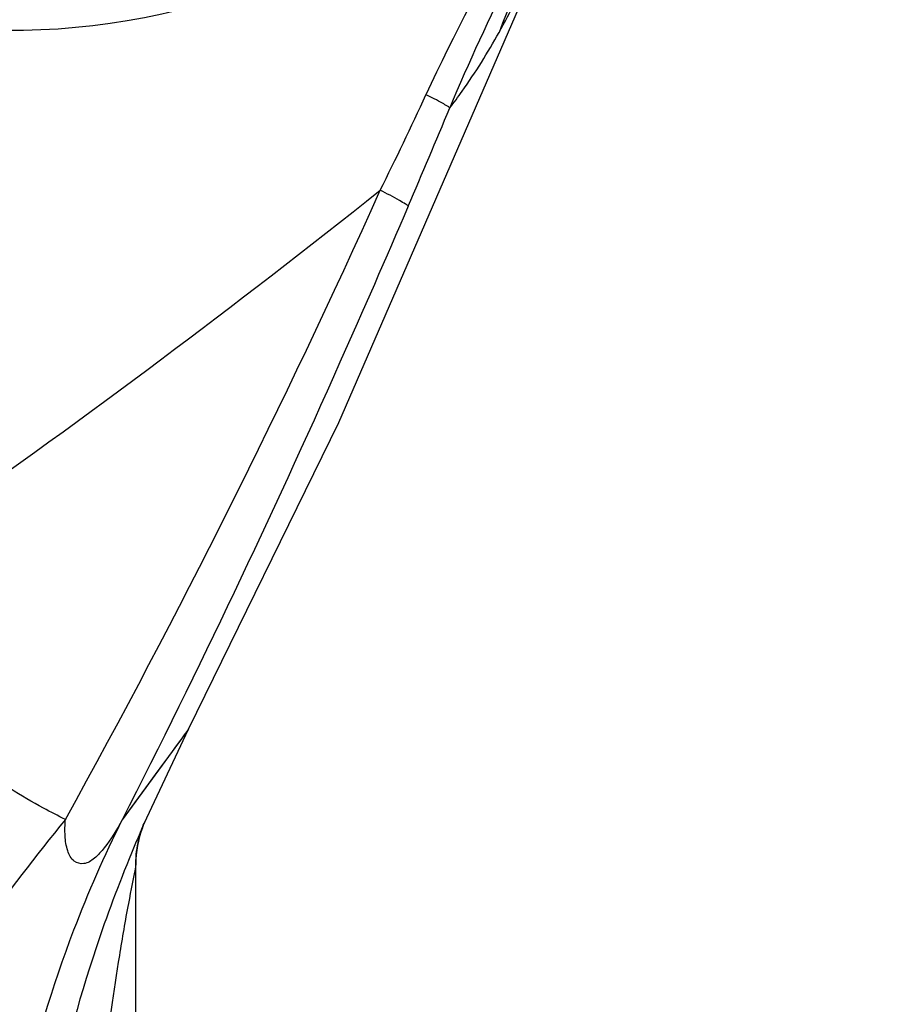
# Model space of a CAD drawing. Header units: millimetres. Extents: x 0 to 5940, y 0 to 4200.
# Tile 67 of 87: x 2885 to 3008, y 2412 to 2552. Entities that reach past the tile are written whole.
import ezdxf

# ---------------------------------------------------------------- set-up
doc = ezdxf.new("R2010")
doc.units = ezdxf.units.MM
doc.header["$LTSCALE"] = 326.7
doc.layers.get('0').update_dxf_attribs({"linetype": 'CONTINUOUS'})
doc.layers.add('304103000186DXF_CONTINUOUS_LINE', color=7, linetype='CONTINUOUS')
doc.layers.add('RB15-1-B-JSZL_DXF_DIMENSION', color=7, linetype='CONTINUOUS')
doc.styles.get("Standard").update_dxf_attribs({"font": 'txt', "width": 0.7})
doc.dimstyles.new('DIMSTYLE_4', dxfattribs={"dimtxt": 85, "dimasz": 45, "dimexe": 1.5, "dimexo": 0, "dimgap": 2.125, "dimtad": 0, "dimtih": 1, "dimtoh": 1, "dimdec": 1, "dimdsep": 46, "dimtxsty": 'Standard', "dimblk": '_FILLED', "dimblk1": '_FILLED', "dimblk2": '_FILLED', "dimcen": 0.09, "dimclrt": 5, "dimazin": 2, "dimtp": 0.8, "dimtm": 0.8, "dimtfac": 1, "dimtdec": 1, "dimtofl": 0, "dimtmove": 0, "dimatfit": 3, "dimldrblk": '_FILLED', "dimfxl": 0, "dimtolj": 1, "dimarcsym": 0})
doc.dimstyles.new('DIMSTYLE_6', dxfattribs={"dimtxt": 85, "dimasz": 45, "dimexe": 1.5, "dimexo": 0, "dimgap": 2.125, "dimtad": 0, "dimtih": 1, "dimtoh": 1, "dimdec": 1, "dimdsep": 46, "dimtxsty": 'Standard', "dimblk": '_FILLED', "dimblk1": '_FILLED', "dimblk2": '_FILLED', "dimcen": 0.09, "dimclrt": 5, "dimazin": 2, "dimtp": 0.5, "dimtm": 0.5, "dimtfac": 1, "dimtdec": 1, "dimtofl": 0, "dimtmove": 0, "dimatfit": 3, "dimldrblk": '_FILLED', "dimfxl": 0, "dimtolj": 1, "dimarcsym": 0})
doc.dimstyles.new('DIMSTYLE_8', dxfattribs={"dimtxt": 85, "dimasz": 45, "dimexe": 1.5, "dimexo": 0, "dimgap": 2.125, "dimtad": 0, "dimtih": 1, "dimtoh": 1, "dimdsep": 46, "dimtxsty": 'Standard', "dimblk": '_FILLED', "dimblk1": '_FILLED', "dimblk2": '_FILLED', "dimcen": 0.09, "dimclrt": 5, "dimazin": 2, "dimtp": 1.2, "dimtm": 1.2, "dimtfac": 1, "dimtofl": 0, "dimtmove": 0, "dimatfit": 3, "dimldrblk": '_FILLED', "dimfxl": 0, "dimtolj": 1, "dimarcsym": 0})

# ---------------------------------------------------------------- blocks, each defined once
blk = doc.blocks.new('*D5')
at = {"layer": 'RB15-1-B-JSZL_DXF_DIMENSION', "color": 2, "linetype": 'Continuous', "transparency": 16777216}
blk.add_line((3201.24, 2432.3), (3201.24, 1692.45), dxfattribs=at)
blk = doc.blocks.new('_FILLED')
at = {"color": 0, "linetype": 'ByBlock'}
blk.add_solid([(0, 0), (-1, 0.1667), (-1, -0.1667)], dxfattribs=at)
blk = doc.blocks.new('*D8')
at = {"layer": 'RB15-1-B-JSZL_DXF_DIMENSION', "color": 2, "linetype": 'Continuous', "transparency": 16777216}
blk.add_line((3201.24, 2432.3), (4396.7, 2432.3), dxfattribs=at)
blk = doc.blocks.new('*D17')
at = {"layer": 'RB15-1-B-JSZL_DXF_DIMENSION', "color": 2, "linetype": 'Continuous', "transparency": 16777216}
blk.add_line((4228.9, 2523.27), (4228.9, 3795.36), dxfattribs=at)
blk = doc.blocks.new('*D18')
at = {"layer": 'RB15-1-B-JSZL_DXF_DIMENSION', "color": 2, "linetype": 'Continuous', "transparency": 16777216}
for p, q in [((3146.55, 2685.51), (3146.55, 1944.24)), ((3146.55, 1944.24), (3074.07, 1851.07)), ((3074.07, 1851.07), (3074.07, 1692.45))]:
    blk.add_line(p, q, dxfattribs=at)

msp = doc.modelspace()

# ---------------------------------------------------------------- linework, layer by layer
at = {"layer": '304103000186DXF_CONTINUOUS_LINE', "color": 9, "linetype": 'Continuous'}
for p, q in [((2908.835, 2451.255), (2899.441, 2438.395)), ((2902.479, 2437.724), (2902.134, 2436.922)), ((2901.402, 2432.137), (2901.401, 2432.131))]:
    msp.add_line(p, q, dxfattribs=at)
at = {"layer": '304103000186DXF_CONTINUOUS_LINE', "color": 7, "linetype": 'Continuous'}
for p, q in [((2902.551, 2437.892), (2908.835, 2451.255)), ((2908.835, 2451.261), (2908.835, 2451.256)), ((2902.325, 2437.317), (2902.315, 2437.289)), ((2902.546, 2437.878), (2902.552, 2437.893)), ((2902.603, 2438.016), (2902.554, 2437.898))]:
    msp.add_line(p, q, dxfattribs=at)
for points in [[(2908.835, 2451.256), (2930.16, 2494.692), (2956.206, 2554.768)], [(2901.998, 2436.322), (2902.104, 2436.67), (2902.21, 2436.992), (2902.314, 2437.286)], [(2902.325, 2437.317), (2902.383, 2437.47), (2902.499, 2437.766), (2902.546, 2437.878)], [(2901.402, 2372.768), (2901.402, 2432.185), (2901.41, 2432.617), (2901.43, 2433.051), (2901.463, 2433.484), (2901.508, 2433.914), (2901.565, 2434.339), (2901.633, 2434.757), (2901.711, 2435.165), (2901.799, 2435.564), (2901.895, 2435.952), (2901.998, 2436.322)]]:
    msp.add_lwpolyline(points, dxfattribs=at)
at = {"layer": '304103000186DXF_CONTINUOUS_LINE', "color": 9, "linetype": 'Continuous'}
msp.add_lwpolyline([(2908.835, 2451.255), (2908.787, 2451.181), (2908.595, 2450.907), (2908.256, 2450.435), (2907.766, 2449.758), (2907.12, 2448.869), (2906.308, 2447.757), (2905.322, 2446.41), (2904.151, 2444.812), (2902.779, 2442.941), (2901.202, 2440.792), (2899.441, 2438.395)], dxfattribs=at)
at = {"layer": '304103000186DXF_CONTINUOUS_LINE', "color": 7, "linetype": 'Continuous'}
for centre, radius, start, end in [((2883.902, 2647.268), 97, 237.5251, 330.61478), ((2916.385, 2432.137), 14.984, 157.47026, 159.77556)]:
    msp.add_arc(centre, radius, start, end, dxfattribs=at)
at = {"layer": '304103000186DXF_CONTINUOUS_LINE', "color": 9, "linetype": 'Continuous'}
for centre, radius, start, end in [((3161.123, 2470.649), 222.852, 153.44725, 159.153), ((2408.187, 2789.049), 589.04, 333.648479, 335.105939), ((1749.594, 3036.976), 1295.681, 336.741799, 337.40997), ((1836.907, 3021.929), 1205.164, 331.043837, 335.783456), ((2916.503, 2432.115), 15.102, 159.96281, 179.93996), ((2848.937, 2460.744), 58.282, 336.7346, 336.91549), ((3110.81, 2347.108), 227.182, 157.08218, 157.59852), ((3145.377, 2332.467), 264.722, 156.76004, 157.07689)]:
    msp.add_arc(centre, radius, start, end, dxfattribs=at)
for points in [[(2970.278, 2590.789), (2959.905, 2574.899), (2950.482, 2558.313), (2942.498, 2541.097)], [(2964.73, 2576.642), (2957.611, 2564.637), (2951.233, 2552.144), (2945.868, 2539.26)], [(2873.067, 2480.575), (2894.565, 2495.533), (2915.498, 2511.314), (2936.019, 2527.587)]]:
    msp.add_open_spline(points, degree=3, dxfattribs=at)
for points, knots in [([(2952.86, 2549.956), (2954.481, 2552.853), (2957.855, 2560.128), (2960.945, 2567.51), (2962.692, 2571.858)], [0, 0, 0, 0, 0.4146984, 1, 1, 1, 1]), ([(2945.867, 2539.26), (2946.469, 2540.032), (2949.006, 2543.459), (2951.246, 2547.098), (2952.86, 2549.956)], [0, 0, 0, 0, 0.2298267, 1, 1, 1, 1]), ([(2945.867, 2539.26), (2945.801, 2539.373), (2945.411, 2539.576), (2944.345, 2540.237), (2943.284, 2540.727), (2942.499, 2541.099)], [0, 0, 0, 0, 0.1024856, 0.3223014, 1, 1, 1, 1]), ([(2939.982, 2525.343), (2939.898, 2525.473), (2939.442, 2525.711), (2938.184, 2526.514), (2936.94, 2527.123), (2936.019, 2527.587)], [0, 0, 0, 0, 0.1012787, 0.3211376, 1, 1, 1, 1]), ([(2939.982, 2525.343), (2936.804, 2517.95), (2924.014, 2488.639), (2910.33, 2459.71), (2899.441, 2438.395)], [0, 0, 0, 0, 0.2516062, 1, 1, 1, 1]), ([(2891.414, 2438.461), (2890.373, 2438.973), (2886.097, 2441.175), (2881.996, 2443.747), (2879.11, 2445.984)], [0, 0, 0, 0, 0.2411391, 1, 1, 1, 1]), ([(2891.414, 2438.461), (2887.224, 2433.3), (2871.354, 2412.619), (2857.691, 2390.21), (2849.175, 2372.756)], [0, 0, 0, 0, 0.254989, 1, 1, 1, 1]), ([(2899.441, 2438.395), (2896.905, 2433.302), (2887.712, 2412.374), (2882.649, 2389.661), (2881.295, 2372.564)], [0, 0, 0, 0, 0.2491302, 1, 1, 1, 1]), ([(2899.441, 2438.395), (2898.691, 2437.026), (2897.544, 2435.062), (2895.679, 2433.001), (2894.168, 2431.986), (2892.406, 2432.431), (2891.604, 2434.153), (2891.305, 2436.18), (2891.35, 2437.684), (2891.414, 2438.46)], [0, 0, 0, 0, 0.2924178, 0.4200558, 0.5245871, 0.6127468, 0.720952, 0.8540402, 1, 1, 1, 1]), ([(2900.772, 2433.686), (2898.951, 2429.269), (2891.598, 2409.618), (2887.289, 2388.797), (2885.976, 2372.649)], [0, 0, 0, 0, 0.2277231, 1, 1, 1, 1]), ([(2901.401, 2432.131), (2901.086, 2430.268), (2900.181, 2425.977), (2898.605, 2416.572), (2896.044, 2398.699), (2894.822, 2383.165), (2894.395, 2372.768)], [0, 0, 0, 0, 0.094722, 0.2198309, 0.4781587, 1, 1, 1, 1])]:
    msp.add_open_spline(points, degree=3, knots=knots, dxfattribs=at)

# ---------------------------------------------------------------- dimensions: what is measured, and where the dimension line sits
at = {"layer": 'RB15-1-B-JSZL_DXF_DIMENSION', "color": 2, "linetype": 'Continuous'}
for feature_location, offset, dtype, origin, dimstyle, override, picture, middle in [((4228.902, 2523.268), (0, 1272.095), 1, (2718.902, 2523.268), 'DIMSTYLE_8', {"dimgap": 21.249823, "dimtad": 1, "dimtih": 0, "dimtoh": 0}, '*D17', (4207.652, 3837.863)), ((3146.549, 2685.508), (-72.476, -993.054), 1, (2718.902, 2685.508), 'DIMSTYLE_4', {"dimgap": 21.250056, "dimtad": 1, "dimtih": 0, "dimtoh": 0}, '*D18', (3052.823, 1352.454)), ((3201.24, 2432.302), (1195.458, 0), 0, (2900.973, 2197.768), 'DIMSTYLE_6', {"dimgap": 21.24991, "dimtad": 1, "dimtih": 0, "dimtoh": 0}, '*D8', (4439.198, 2453.552)), ((3201.24, 2432.302), (0, -739.848), 1, (2718.902, 2182.768), 'DIMSTYLE_4', {"dimgap": 21.250056, "dimtad": 1, "dimtih": 0, "dimtoh": 0}, '*D5', (3179.99, 1352.454))]:
    dim = msp.add_ordinate_dim(feature_location=feature_location, offset=offset, dtype=dtype, origin=origin, dimstyle=dimstyle, override=override, dxfattribs=at)
    dim.commit()
    dim.dimension.update_dxf_attribs({"geometry": picture, "text_midpoint": middle})

doc.saveas('drawing.dxf')
